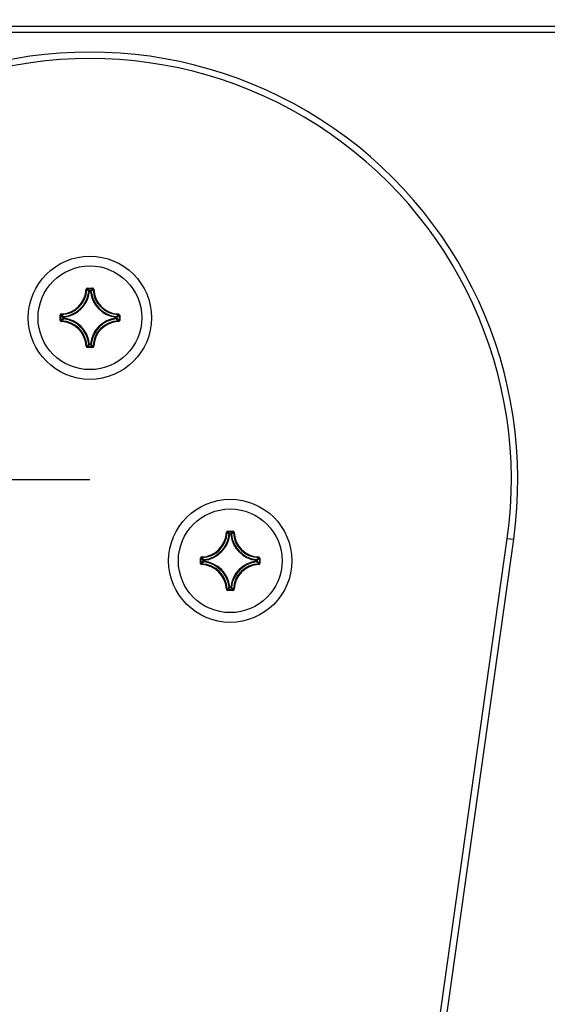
# Model space of a CAD drawing. Header units: millimetres. Extents: x 0 to 420, y 0 to 297.
# Tile 93 of 104: x 351 to 362, y 215 to 234. Entities that reach past the tile are written whole.
import ezdxf

# ---------------------------------------------------------------- set-up
doc = ezdxf.new("R2010")
doc.units = ezdxf.units.MM
doc.header["$LTSCALE"] = 23.1
doc.header["$PDMODE"] = 3
doc.header["$PDSIZE"] = 0.3125
doc.layers.get('0').update_dxf_attribs({"linetype": 'CONTINUOUS'})
doc.layers.get('Defpoints').update_dxf_attribs({"linetype": 'CONTINUOUS'})
doc.layers.add('AXES', color=7, linetype='CONTINUOUS')
doc.layers.add('DIM_PILOTEES', color=7, linetype='CONTINUOUS')
doc.styles.get("Standard").update_dxf_attribs({"font": 'txt', "width": 0.7})
doc.dimstyles.new('DIMSTYLE_1', dxfattribs={"dimtxt": 2.5, "dimasz": 3.5, "dimexe": 2, "dimexo": 0, "dimtad": 1, "dimdec": 0, "dimlfac": 4, "dimdsep": 46, "dimtxsty": 'Standard', "dimblk": '_FILLED', "dimblk1": '_FILLED', "dimblk2": '_FILLED', "dimcen": 0.09, "dimazin": 2, "dimtp": 0.5, "dimtm": 0.5, "dimtfac": 1, "dimtdec": 0, "dimtofl": 0, "dimtmove": 0, "dimatfit": 3, "dimldrblk": '_FILLED', "dimfxl": 0, "dimtolj": 1, "dimarcsym": 0})
doc.dimstyles.new('DIMSTYLE_4', dxfattribs={"dimtxt": 2.5, "dimasz": 3.5, "dimexe": 2, "dimexo": 0, "dimtad": 1, "dimlfac": 4, "dimdsep": 46, "dimtxsty": 'Standard', "dimblk": '_FILLED', "dimblk1": '_FILLED', "dimblk2": '_FILLED', "dimcen": 0.09, "dimazin": 2, "dimtp": 0.5, "dimtm": 0.5, "dimtfac": 1, "dimtofl": 0, "dimtmove": 0, "dimatfit": 3, "dimldrblk": '_FILLED', "dimfxl": 0, "dimtolj": 1, "dimarcsym": 0})
doc.dimstyles.new('DIMSTYLE_5', dxfattribs={"dimtxt": 2.5, "dimasz": 3.5, "dimexe": 2, "dimexo": 0, "dimgap": 2.5, "dimtad": 1, "dimlfac": 4, "dimdsep": 46, "dimtxsty": 'Standard', "dimblk": '_FILLED', "dimblk1": '_FILLED', "dimblk2": '_FILLED', "dimcen": 0.09, "dimazin": 2, "dimtp": 0.5, "dimtm": 0.5, "dimtfac": 1, "dimtofl": 0, "dimtmove": 0, "dimatfit": 3, "dimldrblk": '_FILLED', "dimfxl": 0, "dimtolj": 1, "dimarcsym": 0})
doc.dimstyles.new('DIMSTYLE_6', dxfattribs={"dimtxt": 2.5, "dimasz": 3.5, "dimexe": 2, "dimexo": 0, "dimtad": 1, "dimdec": 0, "dimlfac": 4, "dimdsep": 46, "dimtxsty": 'Standard', "dimblk": '_FILLED', "dimblk1": '_FILLED', "dimblk2": '_FILLED', "dimcen": 0.09, "dimazin": 2, "dimtp": 0.5, "dimtm": 0.5, "dimtfac": 1, "dimtdec": 0, "dimtofl": 0, "dimtmove": 0, "dimatfit": 3, "dimldrblk": '_FILLED', "dimfxl": 0, "dimtolj": 1, "dimarcsym": 0})

# ---------------------------------------------------------------- blocks, each defined once
blk = doc.blocks.new('_FILLED')
at = {"color": 0, "linetype": 'ByBlock'}
blk.add_solid([(0, 0), (-1, 0.1429), (-1, -0.1429)], dxfattribs=at)
blk = doc.blocks.new('*D6')
at = {"layer": 'DIM_PILOTEES', "color": 2, "linetype": 'Continuous'}
for p, q in [((370.369, 250.876), (370.369, 152.328)), ((334.079, 188.243), (334.079, 152.328)), ((334.079, 154.328), (352.224, 154.328)), ((370.369, 154.328), (352.224, 154.328))]:
    blk.add_line(p, q, dxfattribs=at)
at = {"layer": 'DIM_PILOTEES', "color": 2, "linetype": 'Continuous', "xscale": 3.5, "yscale": 3.5, "zscale": 3.5, "rotation": 180}
blk.add_blockref('_FILLED', (334.079, 154.328), dxfattribs=at)
at = {"layer": 'DIM_PILOTEES', "color": 2, "linetype": 'Continuous', "xscale": 3.5, "yscale": 3.5, "zscale": 3.5}
blk.add_blockref('_FILLED', (370.369, 154.328), dxfattribs=at)
at = {"layer": 'DIM_PILOTEES', "color": 2, "linetype": 'Continuous', "insert": (352.835, 157.453), "char_height": 2.5, "width": 7.76786, "attachment_point": 2, "line_spacing_factor": 0.9}
blk.add_mtext('{\\ftxt;\\W0.0001;\\H0.0001;\\~}{\\ftxt;\\W2.0714285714;\\H2.5; }{\\ftxt;\\W0.0001;\\H0.0001;\\~}', dxfattribs=at)
blk = doc.blocks.new('*D9')
at = {"layer": 'Defpoints', "color": 0, "linetype": 'Continuous'}
for p in [(323.479, 271.104), (352.829, 225.034), (309.135, 219.281), (396.54, 219.279)]:
    blk.add_point(p, dxfattribs=at)
at = {"layer": 'DIM_PILOTEES', "color": 0, "linetype": 'Continuous', "lineweight": -2}
for p, q in [((309.135, 219.281), (296.688, 217.643)), ((396.54, 219.279), (408.97, 217.643))]:
    blk.add_line(p, q, dxfattribs=at)
blk.add_arc((352.829, 225.034), 54.625, 356.1717, 183.8283, dxfattribs=at)
at = {"layer": 'DIM_PILOTEES', "color": 0, "linetype": 'Continuous', "lineweight": -2, "xscale": 3.5, "yscale": 3.5, "zscale": 3.5}
for p, rotation in [((298.671, 217.904), 275.6641338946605), ((406.987, 217.904), 264.3358661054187)]:
    blk.add_blockref('_FILLED', p, dxfattribs=dict(at, rotation=rotation))
at = {"layer": 'DIM_PILOTEES', "color": 0, "linetype": 'Continuous', "insert": (360.867, 284.956), "char_height": 2.5, "width": 23.75, "attachment_point": 2, "rotation": 352.3597, "line_spacing_factor": 0.9}
blk.add_mtext('\\A1;{\\ftxt;\\W0.0001;\\H0.0001;\\~}{\\ftxt;\\W3.5952380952;\\H2.5; }{\\ftxt;\\W0.0001;\\H0.0001;\\~}{\\ftxt;\\W0.0001;\\H0.0001;\\~}{\\ftxt;\\W2.0714285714;\\H2.5; }{\\ftxt;\\W0.0001;\\H0.0001;\\~}{\\ftxt;\\W0.0001;\\H0.0001;\\~}{\\ftxt;\\W0.6666666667;\\H2.5; }{\\ftxt;\\W0.0001;\\H0.0001;\\~}', dxfattribs=at)
blk = doc.blocks.new('*D10')
at = {"layer": 'DIM_PILOTEES', "color": 2, "linetype": 'Continuous'}
blk.add_line((375.027, 250.397), (398.155, 276.823), dxfattribs=at)
at = {"layer": 'DIM_PILOTEES', "color": 2, "linetype": 'Continuous', "xscale": 3.5, "yscale": 3.5, "zscale": 3.5, "rotation": 228.8077886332}
blk.add_blockref('_FILLED', (375.027, 250.397), dxfattribs=at)
at = {"layer": 'DIM_PILOTEES', "color": 2, "linetype": 'Continuous', "insert": (391.217, 273.641), "char_height": 2.5, "width": 10.44643, "attachment_point": 1, "rotation": 48.8078, "line_spacing_factor": 0.9}
blk.add_mtext('{\\ftxt;\\W0.0001;\\H0.0001;\\~}{\\ftxt;\\W0.7857142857;\\H2.5; }{\\ftxt;\\W0.0001;\\H0.0001;\\~}{\\ftxt;\\W0.0001;\\H0.0001;\\~}{\\ftxt;\\W2.0;\\H2.5; }{\\ftxt;\\W0.0001;\\H0.0001;\\~}', dxfattribs=at)
blk = doc.blocks.new('*D11')
at = {"layer": 'DIM_PILOTEES', "color": 2, "linetype": 'Continuous'}
for p, q in [((352.838, 224.979), (312.361, 224.979)), ((314.361, 224.979), (314.361, 200.854)), ((314.361, 176.729), (314.361, 200.854)), ((336.599, 176.729), (312.361, 176.729))]:
    blk.add_line(p, q, dxfattribs=at)
at = {"layer": 'DIM_PILOTEES', "color": 2, "linetype": 'Continuous', "xscale": 3.5, "yscale": 3.5, "zscale": 3.5}
for p, rotation in [((314.361, 224.979), 90), ((314.361, 176.729), 270)]:
    blk.add_blockref('_FILLED', p, dxfattribs=dict(at, rotation=rotation))
at = {"layer": 'DIM_PILOTEES', "color": 2, "linetype": 'Continuous', "insert": (311.236, 202.308), "char_height": 2.5, "width": 7.76786, "attachment_point": 2, "rotation": 90, "line_spacing_factor": 0.9}
blk.add_mtext('{\\ftxt;\\W0.0001;\\H0.0001;\\~}{\\ftxt;\\W2.0714285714;\\H2.5; }{\\ftxt;\\W0.0001;\\H0.0001;\\~}', dxfattribs=at)

msp = doc.modelspace()

# ---------------------------------------------------------------- linework, layer by layer
at = {"color": 7, "linetype": 'Continuous'}
for p, q in [((337.3002, 233.7289), (368.3752, 233.7289)), ((352.7885, 228.6778), (352.7885, 228.6654)), ((352.7885, 228.6778), (352.887, 228.6778)), ((352.887, 228.6778), (352.887, 228.6654)), ((352.7636, 228.6536), (352.7761, 228.6533)), ((352.7885, 228.6654), (352.7915, 228.6623)), ((352.7885, 228.6654), (352.887, 228.6654)), ((352.8277, 228.6112), (352.8153, 228.6124)), ((352.8277, 228.6112), (352.8277, 228.6236)), ((352.8277, 228.6236), (352.8478, 228.6236)), ((352.8277, 228.6112), (352.8478, 228.6112)), ((352.8478, 228.6112), (352.8478, 228.6236)), ((352.8478, 228.6112), (352.8602, 228.6124)), ((352.887, 228.6654), (352.884, 228.6623)), ((352.9119, 228.6536), (352.8994, 228.6533)), ((352.2638, 228.0547), (352.2638, 228.1531)), ((352.2638, 228.1531), (352.2762, 228.1531)), ((352.2762, 228.0547), (352.2762, 228.1531)), ((352.2762, 228.1531), (352.2793, 228.1502)), ((352.288, 228.178), (352.2884, 228.1656)), ((352.318, 228.0938), (352.318, 228.1139)), ((352.3304, 228.1139), (352.318, 228.1139)), ((352.3304, 228.1139), (352.3292, 228.1263)), ((352.3304, 228.0939), (352.3304, 228.1139)), ((353.345, 228.1139), (353.3463, 228.1263)), ((353.345, 228.1139), (353.345, 228.0939)), ((353.345, 228.1139), (353.3575, 228.1139)), ((353.3575, 228.1139), (353.3575, 228.0938)), ((353.3874, 228.178), (353.3871, 228.1656)), ((353.3992, 228.1531), (353.3962, 228.1502)), ((353.3992, 228.1531), (353.3992, 228.0547)), ((353.4117, 228.1531), (353.3992, 228.1531)), ((353.4117, 228.1531), (353.4117, 228.0547)), ((352.2638, 228.0547), (352.2762, 228.0547)), ((352.2762, 228.0547), (352.2793, 228.0576)), ((352.288, 228.0298), (352.2884, 228.0422)), ((352.3304, 228.0938), (352.318, 228.0938)), ((352.3304, 228.0938), (352.3292, 228.0815)), ((353.345, 228.0938), (353.3463, 228.0815)), ((353.345, 228.0938), (353.3575, 228.0938)), ((353.3874, 228.0298), (353.3871, 228.0422)), ((353.3992, 228.0547), (353.3962, 228.0576)), ((353.4117, 228.0547), (353.3992, 228.0547)), ((352.7636, 227.5542), (352.7761, 227.5545)), ((352.7885, 227.5424), (352.7915, 227.5454)), ((352.7885, 227.5299), (352.7885, 227.5424)), ((352.887, 227.5424), (352.7885, 227.5424)), ((352.887, 227.5299), (352.7885, 227.5299)), ((352.8277, 227.5966), (352.8153, 227.5954)), ((352.8277, 227.5966), (352.8277, 227.5841)), ((352.8477, 227.5966), (352.8277, 227.5966)), ((352.8478, 227.5841), (352.8277, 227.5841)), ((352.8478, 227.5966), (352.8478, 227.5841)), ((352.8478, 227.5966), (352.8602, 227.5954)), ((352.887, 227.5424), (352.884, 227.5454)), ((352.887, 227.5299), (352.887, 227.5424)), ((352.9119, 227.5542), (352.8994, 227.5545)), ((355.4686, 223.9661), (355.4811, 223.9658)), ((355.4935, 223.9903), (355.4935, 223.9779)), ((355.4935, 223.9903), (355.592, 223.9903)), ((355.4935, 223.9779), (355.592, 223.9779)), ((355.4935, 223.9779), (355.4965, 223.9748)), ((355.5327, 223.9237), (355.5203, 223.9249)), ((355.5327, 223.9237), (355.5327, 223.9361)), ((355.5327, 223.9361), (355.5528, 223.9361)), ((355.5327, 223.9237), (355.5528, 223.9237)), ((355.5528, 223.9237), (355.5528, 223.9361)), ((355.5528, 223.9237), (355.5652, 223.9249)), ((355.592, 223.9779), (355.589, 223.9748)), ((355.592, 223.9903), (355.592, 223.9779)), ((355.6169, 223.9661), (355.6044, 223.9658)), ((359.2315, 212.0853), (360.8838, 223.8488)), ((359.3625, 212.1192), (361.0075, 223.8314)), ((360.8838, 223.8488), (361.0075, 223.8314)), ((354.9688, 223.3672), (354.9688, 223.4656)), ((354.9688, 223.4656), (354.9812, 223.4656)), ((354.9688, 223.3672), (354.9812, 223.3672)), ((354.9812, 223.3672), (354.9812, 223.4656)), ((354.9812, 223.4656), (354.9843, 223.4627)), ((354.9812, 223.3672), (354.9843, 223.3701)), ((354.993, 223.4905), (354.9934, 223.4781)), ((354.993, 223.3423), (354.9934, 223.3547)), ((355.023, 223.4063), (355.023, 223.4264)), ((355.0354, 223.4264), (355.023, 223.4264)), ((355.0354, 223.4063), (355.023, 223.4063)), ((355.0354, 223.4264), (355.0342, 223.4388)), ((355.0354, 223.4063), (355.0342, 223.394)), ((355.0354, 223.4064), (355.0354, 223.4264)), ((356.05, 223.4264), (356.0513, 223.4388)), ((356.05, 223.4264), (356.05, 223.4064)), ((356.05, 223.4264), (356.0625, 223.4264)), ((356.05, 223.4063), (356.0513, 223.394)), ((356.05, 223.4063), (356.0625, 223.4063)), ((356.0625, 223.4264), (356.0625, 223.4063)), ((356.0924, 223.4905), (356.0921, 223.4781)), ((356.0924, 223.3423), (356.0921, 223.3547)), ((356.1042, 223.4656), (356.1012, 223.4627)), ((356.1042, 223.3672), (356.1012, 223.3701)), ((356.1042, 223.4656), (356.1042, 223.3672)), ((356.1167, 223.4656), (356.1042, 223.4656)), ((356.1167, 223.3672), (356.1042, 223.3672)), ((356.1167, 223.4656), (356.1167, 223.3672)), ((355.4686, 222.8667), (355.4811, 222.867)), ((355.4935, 222.8549), (355.4965, 222.8579)), ((355.4935, 222.8424), (355.4935, 222.8549)), ((355.592, 222.8549), (355.4935, 222.8549)), ((355.592, 222.8424), (355.4935, 222.8424)), ((355.5327, 222.9091), (355.5203, 222.9079)), ((355.5327, 222.9091), (355.5327, 222.8966)), ((355.5527, 222.9091), (355.5327, 222.9091)), ((355.5528, 222.8966), (355.5327, 222.8966)), ((355.5528, 222.9091), (355.5528, 222.8966)), ((355.5528, 222.9091), (355.5652, 222.9079)), ((355.592, 222.8549), (355.589, 222.8579)), ((355.592, 222.8424), (355.592, 222.8549)), ((355.6169, 222.8667), (355.6044, 222.867))]:
    msp.add_line(p, q, dxfattribs=at)
at = {"color": 3, "linetype": 'Continuous'}
msp.add_line((365.0877, 233.6089), (340.5877, 233.6089), dxfattribs=at)
at = {"color": 7, "linetype": 'Continuous'}
for centre, radius in [((352.8293, 225.0337), 33.7052), ((352.8377, 228.1039), 1.1875), ((355.5427, 223.4164), 1.1875)]:
    msp.add_circle(centre, radius, dxfattribs=at)
for centre, radius, start, end in [((352.8377, 224.9789), 8.25, 352.00476, 187.99524), ((352.8377, 224.9789), 8.125, 352.00476, 187.99524), ((352.7885, 228.6529), 0.0249, 89.95832, 178.48077), ((352.2752, 228.6664), 0.4885, 271.50113, 358.49886), ((352.2752, 228.6664), 0.501, 271.50106, 358.49893), ((352.2752, 228.6664), 0.5427, 275.70588, 354.29411), ((352.2752, 228.6664), 0.5552, 275.70548, 354.29471), ((351.7217, 227.6011), 1.4896, 42.76148, 44.93978), ((351.6755, 227.5818), 1.5534, 42.12109, 44.07586), ((352.8278, 228.6111), 0.0126, 90.46116, 173.833), ((354, 227.5818), 1.5534, 135.92411, 137.87894), ((353.4002, 228.6664), 0.5552, 185.70547, 264.2947), ((353.9539, 227.601), 1.4897, 135.06032, 137.23841), ((353.4002, 228.6664), 0.5427, 185.70588, 264.29411), ((353.4002, 228.6664), 0.501, 181.50106, 268.49893), ((353.4002, 228.6664), 0.4885, 181.50113, 268.49886), ((352.2887, 228.1532), 0.0249, 91.44371, 180.0726), ((353.3598, 229.2661), 1.5534, 225.92397, 227.87894), ((353.3406, 229.2201), 1.4897, 225.06032, 227.23841), ((352.3305, 228.1138), 0.0126, 96.167, 179.53884), ((352.3349, 229.22), 1.4896, 312.76148, 314.93978), ((352.3156, 229.2662), 1.5534, 312.12108, 314.07601), ((353.3868, 228.1531), 0.0249, 359.96099, 88.4742), ((352.2887, 228.0547), 0.0249, 179.96244, 268.4707), ((353.3599, 226.9416), 1.5534, 132.12108, 134.07601), ((352.2752, 227.5414), 0.4885, 1.50113, 88.49886), ((353.3405, 226.9878), 1.4896, 132.76148, 134.93978), ((352.2752, 227.5414), 0.501, 1.50106, 88.49893), ((352.2752, 227.5414), 0.5427, 5.70588, 84.29411), ((352.2752, 227.5414), 0.5552, 5.70548, 84.29471), ((353.4002, 227.5414), 0.5552, 95.70542, 174.29463), ((353.4002, 227.5414), 0.5427, 95.70589, 174.29411), ((353.4002, 227.5414), 0.501, 91.50107, 178.49893), ((353.4002, 227.5414), 0.4885, 91.50114, 178.49887), ((352.3349, 226.9878), 1.4896, 45.06022, 47.23852), ((352.3156, 226.9416), 1.5534, 45.924, 47.87892), ((353.3868, 228.0547), 0.0249, 271.5305, 0.03704), ((352.7885, 227.5548), 0.0249, 181.50445, 270.04778), ((351.7216, 228.6068), 1.4897, 315.06032, 317.23841), ((351.6755, 228.626), 1.5534, 315.92411, 317.87894), ((354, 228.626), 1.5534, 222.12109, 224.07586), ((353.9538, 228.6067), 1.4896, 222.76148, 224.93978), ((352.887, 227.5548), 0.0249, 269.93769, 358.53103), ((354.9802, 223.9789), 0.4885, 271.50113, 358.49886), ((354.9802, 223.9789), 0.501, 271.50106, 358.49893), ((354.9802, 223.9789), 0.5427, 275.70588, 354.29411), ((354.9802, 223.9789), 0.5552, 275.70548, 354.29471), ((355.4935, 223.9654), 0.0249, 89.95832, 178.48077), ((354.4267, 222.9136), 1.4896, 42.76148, 44.93978), ((354.3805, 222.8943), 1.5534, 42.12109, 44.07586), ((355.5328, 223.9236), 0.0126, 90.46116, 173.833), ((356.705, 222.8943), 1.5534, 135.92411, 137.87894), ((356.1052, 223.9789), 0.5552, 185.70547, 264.2947), ((356.6589, 222.9135), 1.4897, 135.06032, 137.23841), ((356.1052, 223.9789), 0.5427, 185.70588, 264.29411), ((356.1052, 223.9789), 0.501, 181.50106, 268.49893), ((356.1052, 223.9789), 0.4885, 181.50113, 268.49886), ((354.9937, 223.4657), 0.0249, 91.44371, 180.0726), ((354.9937, 223.3672), 0.0249, 179.96244, 268.4707), ((356.0648, 224.5786), 1.5534, 225.92397, 227.87894), ((356.0649, 222.2541), 1.5534, 132.12108, 134.07599), ((356.0456, 224.5326), 1.4897, 225.06032, 227.23841), ((356.0455, 222.3003), 1.4896, 132.76148, 134.93978), ((354.9802, 222.8539), 0.501, 1.50106, 88.49893), ((355.0355, 223.4263), 0.0126, 96.167, 179.53884), ((354.9802, 222.8539), 0.5427, 5.70588, 84.29411), ((354.9802, 222.8539), 0.5552, 5.70548, 84.29471), ((356.1052, 222.8539), 0.5552, 95.70542, 174.29463), ((356.1052, 222.8539), 0.5427, 95.70589, 174.29411), ((356.1052, 222.8539), 0.501, 91.50107, 178.49893), ((355.0399, 224.5325), 1.4896, 312.76148, 314.93978), ((355.0399, 222.3003), 1.4896, 45.06022, 47.23852), ((355.0206, 224.5787), 1.5534, 312.12108, 314.07599), ((355.0206, 222.2541), 1.5534, 45.92399, 47.87892), ((356.0918, 223.4656), 0.0249, 359.96099, 88.4742), ((356.0918, 223.3672), 0.0249, 271.5305, 0.03704), ((354.9802, 222.8539), 0.4885, 1.50113, 88.49886), ((356.1052, 222.8539), 0.4885, 91.50114, 178.49887), ((355.4935, 222.8673), 0.0249, 181.50445, 270.04778), ((354.4266, 223.9193), 1.4897, 315.06032, 317.23841), ((354.3805, 223.9385), 1.5534, 315.92411, 317.87894), ((356.705, 223.9385), 1.5534, 222.12109, 224.07586), ((356.6588, 223.9192), 1.4896, 222.76148, 224.93978), ((355.592, 222.8673), 0.0249, 269.93769, 358.53103)]:
    msp.add_arc(centre, radius, start, end, dxfattribs=at)
for points, knots in [([(352.9119, 228.6536), (352.9117, 228.6598), (352.9062, 228.6727), (352.8932, 228.6778), (352.887, 228.6778)], [0, 0, 0, 0, 0.4999863, 1, 1, 1, 1]), ([(352.7761, 228.6533), (352.7761, 228.6564), (352.7788, 228.6629), (352.7854, 228.6654), (352.7885, 228.6654)], [0, 0, 0, 0, 0.5000036, 1, 1, 1, 1]), ([(352.8478, 228.6236), (352.8508, 228.6236), (352.8569, 228.6213), (352.8599, 228.6154), (352.8602, 228.6124)], [0, 0, 0, 0, 0.4999439, 1, 1, 1, 1]), ([(352.887, 228.6654), (352.8901, 228.6654), (352.8967, 228.6629), (352.8994, 228.6564), (352.8994, 228.6533)], [0, 0, 0, 0, 0.500004, 1, 1, 1, 1]), ([(352.2762, 228.1531), (352.2762, 228.1563), (352.2787, 228.1628), (352.2852, 228.1655), (352.2884, 228.1656)], [0, 0, 0, 0, 0.500004, 1, 1, 1, 1]), ([(353.3463, 228.1263), (353.3492, 228.126), (353.3551, 228.1231), (353.3575, 228.1169), (353.3575, 228.1139)], [0, 0, 0, 0, 0.5000561, 1, 1, 1, 1]), ([(353.3871, 228.1656), (353.3902, 228.1655), (353.3967, 228.1628), (353.3993, 228.1563), (353.3992, 228.1531)], [0, 0, 0, 0, 0.5000036, 1, 1, 1, 1]), ([(352.2884, 228.0422), (352.2852, 228.0423), (352.2787, 228.045), (352.2762, 228.0515), (352.2762, 228.0547)], [0, 0, 0, 0, 0.5000036, 1, 1, 1, 1]), ([(352.3292, 228.0815), (352.3262, 228.0818), (352.3203, 228.0847), (352.318, 228.0909), (352.318, 228.0938)], [0, 0, 0, 0, 0.5000561, 1, 1, 1, 1]), ([(353.3575, 228.0938), (353.3575, 228.0909), (353.3551, 228.0847), (353.3492, 228.0818), (353.3463, 228.0815)], [0, 0, 0, 0, 0.4999439, 1, 1, 1, 1]), ([(353.3992, 228.0547), (353.3993, 228.0515), (353.3967, 228.045), (353.3902, 228.0423), (353.3871, 228.0422)], [0, 0, 0, 0, 0.500004, 1, 1, 1, 1]), ([(352.7885, 227.5424), (352.7854, 227.5424), (352.7788, 227.5449), (352.7761, 227.5514), (352.7761, 227.5545)], [0, 0, 0, 0, 0.500004, 1, 1, 1, 1]), ([(352.8277, 227.5841), (352.8247, 227.5842), (352.8186, 227.5865), (352.8156, 227.5924), (352.8153, 227.5954)], [0, 0, 0, 0, 0.4999439, 1, 1, 1, 1]), ([(352.8602, 227.5954), (352.8599, 227.5924), (352.8569, 227.5865), (352.8508, 227.5842), (352.8478, 227.5841)], [0, 0, 0, 0, 0.5000561, 1, 1, 1, 1]), ([(352.8994, 227.5545), (352.8994, 227.5514), (352.8967, 227.5449), (352.8901, 227.5424), (352.887, 227.5424)], [0, 0, 0, 0, 0.5000036, 1, 1, 1, 1]), ([(355.4811, 223.9658), (355.4811, 223.9689), (355.4838, 223.9754), (355.4904, 223.9779), (355.4935, 223.9779)], [0, 0, 0, 0, 0.5000036, 1, 1, 1, 1]), ([(355.5528, 223.9361), (355.5558, 223.9361), (355.5619, 223.9338), (355.5649, 223.9279), (355.5652, 223.9249)], [0, 0, 0, 0, 0.4999439, 1, 1, 1, 1]), ([(355.6169, 223.9661), (355.6167, 223.9723), (355.6112, 223.9852), (355.5982, 223.9903), (355.592, 223.9903)], [0, 0, 0, 0, 0.4999863, 1, 1, 1, 1]), ([(355.592, 223.9779), (355.5951, 223.9779), (355.6017, 223.9754), (355.6044, 223.9689), (355.6044, 223.9658)], [0, 0, 0, 0, 0.500004, 1, 1, 1, 1]), ([(354.9812, 223.4656), (354.9812, 223.4688), (354.9837, 223.4753), (354.9902, 223.478), (354.9934, 223.4781)], [0, 0, 0, 0, 0.500004, 1, 1, 1, 1]), ([(354.9934, 223.3547), (354.9902, 223.3548), (354.9837, 223.3575), (354.9812, 223.364), (354.9812, 223.3672)], [0, 0, 0, 0, 0.5000036, 1, 1, 1, 1]), ([(355.0342, 223.394), (355.0312, 223.3943), (355.0253, 223.3972), (355.023, 223.4034), (355.023, 223.4063)], [0, 0, 0, 0, 0.5000561, 1, 1, 1, 1]), ([(356.0513, 223.4388), (356.0542, 223.4385), (356.0601, 223.4356), (356.0625, 223.4294), (356.0625, 223.4264)], [0, 0, 0, 0, 0.5000561, 1, 1, 1, 1]), ([(356.0625, 223.4063), (356.0625, 223.4034), (356.0601, 223.3972), (356.0542, 223.3943), (356.0513, 223.394)], [0, 0, 0, 0, 0.4999439, 1, 1, 1, 1]), ([(356.0921, 223.4781), (356.0952, 223.478), (356.1017, 223.4753), (356.1043, 223.4688), (356.1042, 223.4656)], [0, 0, 0, 0, 0.5000036, 1, 1, 1, 1]), ([(356.1042, 223.3672), (356.1043, 223.364), (356.1017, 223.3575), (356.0952, 223.3548), (356.0921, 223.3547)], [0, 0, 0, 0, 0.500004, 1, 1, 1, 1]), ([(355.4935, 222.8549), (355.4904, 222.8549), (355.4838, 222.8574), (355.4811, 222.8639), (355.4811, 222.867)], [0, 0, 0, 0, 0.500004, 1, 1, 1, 1]), ([(355.5327, 222.8966), (355.5297, 222.8967), (355.5236, 222.899), (355.5206, 222.9049), (355.5203, 222.9079)], [0, 0, 0, 0, 0.4999439, 1, 1, 1, 1]), ([(355.5652, 222.9079), (355.5649, 222.9049), (355.5619, 222.899), (355.5558, 222.8967), (355.5528, 222.8966)], [0, 0, 0, 0, 0.5000561, 1, 1, 1, 1]), ([(355.6044, 222.867), (355.6044, 222.8639), (355.6017, 222.8574), (355.5951, 222.8549), (355.592, 222.8549)], [0, 0, 0, 0, 0.5000036, 1, 1, 1, 1])]:
    msp.add_open_spline(points, degree=3, knots=knots, dxfattribs=at)
at = {"layer": 'AXES', "color": 7, "linetype": 'Continuous'}
for centre in [(352.8377, 228.1039), (355.5427, 223.4164)]:
    msp.add_circle(centre, 1, dxfattribs=at)

# ---------------------------------------------------------------- dimensions: what is measured, and where the dimension line sits
at = {"layer": 'DIM_PILOTEES', "color": 2, "linetype": 'Continuous'}
dim = msp.add_angular_dim_3p(base=(323.4791, 271.1043), center=(352.8293, 225.0337), p1=(396.5402, 219.2791), p2=(309.135, 219.2813), text='{\\ftxt;\\W0.0001;\\H0.0001;\\~}{\\ftxt;\\W3.5952380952;\\H2.5; }{\\ftxt;\\W0.0001;\\H0.0001;\\~}{\\ftxt;\\W0.0001;\\H0.0001;\\~}{\\ftxt;\\W2.0714285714;\\H2.5; }{\\ftxt;\\W0.0001;\\H0.0001;\\~}{\\ftxt;\\W0.0001;\\H0.0001;\\~}{\\ftxt;\\W0.6666666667;\\H2.5; }{\\ftxt;\\W0.0001;\\H0.0001;\\~}', dimstyle='DIMSTYLE_5', dxfattribs=at)
dim.commit()
dim.dimension.update_dxf_attribs({"geometry": '*D9', "text_midpoint": (360.0919, 279.1741), "dimtype": 165})
dim = msp.add_radius_dim(center=(352.8293, 225.0337), mpoint=(375.0271, 250.397), text='{\\ftxt;\\W0.0001;\\H0.0001;\\~}{\\ftxt;\\W0.7857142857;\\H2.5; }{\\ftxt;\\W0.0001;\\H0.0001;\\~}{\\ftxt;\\W0.0001;\\H0.0001;\\~}{\\ftxt;\\W2.0;\\H2.5; }{\\ftxt;\\W0.0001;\\H0.0001;\\~}', dimstyle='DIMSTYLE_6', override={"dimpost": '<>'}, dxfattribs=at)
dim.commit()
dim.dimension.update_dxf_attribs({"geometry": '*D10', "text_midpoint": (394.8624, 273.0609), "dimtype": 164})
dim = msp.add_linear_dim(base=(370.3691, 154.328), p1=(334.0786, 188.2428), p2=(370.3691, 250.8761), text='{\\ftxt;\\W0.0001;\\H0.0001;\\~}{\\ftxt;\\W2.0714285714;\\H2.5; }{\\ftxt;\\W0.0001;\\H0.0001;\\~}', dimstyle='DIMSTYLE_1', dxfattribs=at)
dim.commit()
dim.dimension.update_dxf_attribs({"geometry": '*D6', "text_midpoint": (352.4774, 154.328), "dimtype": 160})
dim = msp.add_linear_dim(base=(314.361, 224.9789), p1=(336.5987, 176.7289), p2=(352.8377, 224.9789), angle=90, text='{\\ftxt;\\W0.0001;\\H0.0001;\\~}{\\ftxt;\\W2.0714285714;\\H2.5; }{\\ftxt;\\W0.0001;\\H0.0001;\\~}', dimstyle='DIMSTYLE_4', dxfattribs=at)
dim.commit()
dim.dimension.update_dxf_attribs({"geometry": '*D11', "text_midpoint": (314.361, 201.9504), "dimtype": 160})

doc.saveas('drawing.dxf')
